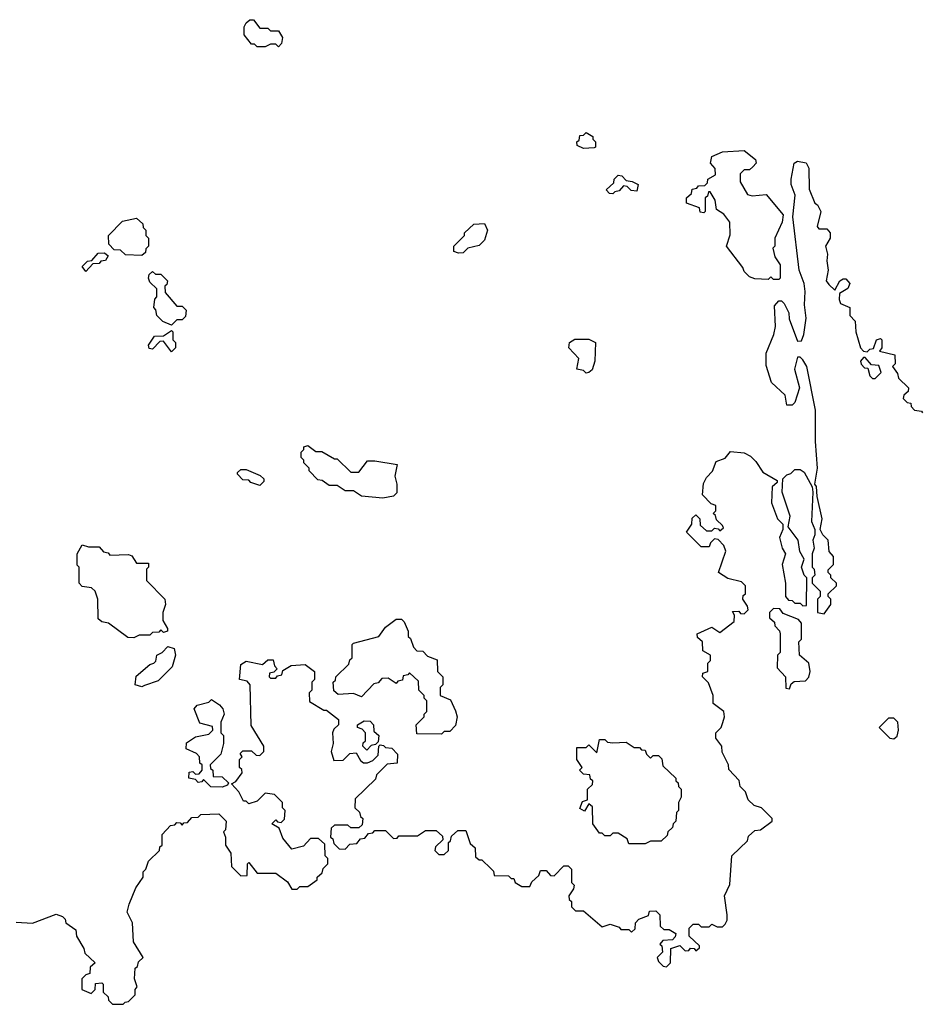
# Model space of a CAD drawing. Extents: x 1862350 to 2057294, y 212041 to 437318.
# Tile 175 of 256: x 1933038 to 1936411, y 360220 to 363902. Entities that reach past the tile are written whole.
import ezdxf

# ---------------------------------------------------------------- set-up
doc = ezdxf.new("R2010")
doc.units = 0

msp = doc.modelspace()

# ---------------------------------------------------------------- linework, layer by layer
at = {"layer": '0CON10XD'}
for points in [[(1934005, 363800), (1933995, 363810), (1933975, 363810), (1933955, 363800), (1933925, 363800), (1933915, 363810), (1933905, 363810), (1933877.5, 363845), (1933877.5, 363875), (1933885, 363890), (1933898.3, 363901.7), (1933911.7, 363901.7), (1933935, 363870), (1933965, 363870), (1933975, 363860), (1934005, 363860), (1934020, 363835), (1934017, 363813), (1934005, 363800)], [(1935145, 363420), (1935121.7, 363431.7), (1935120, 363445), (1935128.3, 363451.7), (1935131.7, 363468.3), (1935145, 363470), (1935155, 363480), (1935180, 363465), (1935180, 363455), (1935190, 363445), (1935190, 363425), (1935185, 363422.5), (1935145, 363420)], [(1935875, 362930), (1935855, 362930), (1935845, 362940), (1935835, 362930), (1935785, 362932.5), (1935765, 362940), (1935745, 362960), (1935740, 362975), (1935680, 363055), (1935693, 363097), (1935692.5, 363145), (1935670, 363175), (1935641.7, 363191.7), (1935637, 363227), (1935618.3, 363258.3), (1935611.7, 363258.3), (1935608.3, 363241.7), (1935600, 363235), (1935600, 363185), (1935595, 363180), (1935581.7, 363181.7), (1935578.3, 363198.3), (1935530, 363215), (1935530, 363235), (1935548.3, 363251.7), (1935551.7, 363268.3), (1935568.3, 363271.7), (1935575, 363280), (1935598.3, 363281.7), (1935608.3, 363291.7), (1935610, 363305), (1935638.3, 363321.7), (1935637.5, 363345), (1935620, 363365), (1935625, 363390), (1935665, 363407.5), (1935745, 363412.5), (1935788.3, 363378.3), (1935790, 363365), (1935778.3, 363351.7), (1935765, 363340), (1935745, 363340), (1935730, 363325), (1935730, 363295), (1935758.3, 363248.3), (1935775, 363242.5), (1935828.3, 363248.3), (1935891.7, 363171.7), (1935887.5, 363145), (1935860, 363085), (1935860, 363055), (1935852.5, 363047.5), (1935860, 363015), (1935880, 362985), (1935880, 362935), (1935875, 362930)], [(1935665, 362010), (1935641.7, 362031.7), (1935638.3, 362048.3), (1935630, 362055), (1935640, 362065), (1935640, 362085), (1935621.7, 362091.7), (1935590, 362125), (1935593, 362167), (1935605, 362190), (1935627, 362213), (1935640.7, 362249.3), (1935675, 362262.5), (1935695, 362287.5), (1935745, 362282.5), (1935769.3, 362269.3), (1935789.3, 362249.3), (1935815, 362210), (1935868.3, 362178.3), (1935868.3, 362171.7), (1935850, 362155), (1935847.5, 362095), (1935870, 362035), (1935890, 362015), (1935890, 361995), (1935877.5, 361965), (1935887.5, 361925), (1935900, 361905), (1935887.5, 361865), (1935900, 361795), (1935900, 361745), (1935911.7, 361731.7), (1935925, 361730), (1935935, 361720), (1935955, 361720), (1935965, 361710), (1935978.3, 361711.7), (1935980, 361815), (1935970, 361825), (1935960, 361855), (1935970, 361885), (1935953, 361913), (1935947.5, 361955), (1935910, 362005), (1935917.5, 362045), (1935887.5, 362135), (1935890, 362185), (1935905, 362200), (1935920, 362205), (1935935, 362220), (1935955, 362220), (1935969.3, 362209.3), (1936000, 362155), (1936002.5, 362135), (1935997.5, 362025), (1936010, 361995), (1936010, 361975), (1936002.5, 361955), (1936007.5, 361925), (1936000, 361905), (1936000, 361855), (1936007, 361847), (1936010, 361825), (1936000, 361815), (1936000, 361795), (1936030, 361765), (1936030, 361745), (1936020, 361735), (1936020, 361685), (1936045, 361680), (1936070, 361715), (1936070, 361735), (1936060, 361745), (1936060, 361755), (1936090, 361785), (1936090, 361795), (1936070, 361815), (1936070, 361825), (1936060, 361835), (1936060, 361845), (1936080, 361865), (1936080, 361895), (1936063, 361913), (1936060, 361955), (1936040, 361975), (1936030, 361995), (1936037.5, 362035), (1936018.3, 362118.3), (1936016.4, 362156.4), (1936010, 362165), (1936020, 362225), (1936012, 362325), (1936011.7, 362441.7), (1935980, 362605), (1935965, 362630), (1935955, 362640), (1935945, 362640), (1935933.8, 362595), (1935952.5, 362525), (1935935, 362470), (1935925, 362460), (1935905, 362460), (1935898.3, 362498.3), (1935847.5, 362545), (1935828.3, 362608.3), (1935827.5, 362655), (1935856.7, 362725), (1935862.5, 362755), (1935858.3, 362831.7), (1935875, 362850), (1935885, 362850), (1935895, 362840), (1935912.5, 362805), (1935913.6, 362783.6), (1935945, 362700), (1935959.3, 362700.7), (1935968.8, 362725), (1935976.7, 362785), (1935970.8, 362835), (1935974, 362885), (1935970, 362915), (1935950.8, 362965), (1935927.5, 363165), (1935936.7, 363245), (1935921.2, 363285), (1935921.2, 363305), (1935932.5, 363365), (1935945, 363372.5), (1935977, 363367), (1935987, 363347), (1935988.3, 363268.3), (1936010, 363215), (1936019.3, 363209.3), (1936032.5, 363185), (1936018.3, 363128.3), (1936025, 363120), (1936055, 363120), (1936067.5, 363105), (1936067.5, 363085), (1936050, 363055), (1936057.5, 363025), (1936055, 363000), (1936060, 362965), (1936052.5, 362925), (1936061.7, 362911.7), (1936085, 362890), (1936102.5, 362925), (1936115, 362932.5), (1936125, 362932.5), (1936140, 362915), (1936133, 362897), (1936101.7, 362878.3), (1936100, 362855), (1936105, 362840), (1936140, 362825), (1936140, 362795), (1936160, 362775), (1936162.5, 362735), (1936180, 362675), (1936191.7, 362661.7), (1936205, 362660), (1936215, 362670), (1936228.3, 362671.7), (1936240, 362705), (1936255, 362710), (1936260, 362705), (1936260, 362675), (1936251.7, 362661.7), (1936308.3, 362648.3), (1936310, 362615), (1936300, 362605), (1936318.3, 362578.3), (1936321.7, 362561.7), (1936360, 362525), (1936358.3, 362511.7), (1936341.7, 362498.3), (1936340, 362485), (1936355, 362470), (1936368.3, 362468.3), (1936370, 362455), (1936381.7, 362441.7), (1936408.3, 362438.3), (1936411.7, 362431.7)], [(1935255, 363250), (1935241.7, 363251.7), (1935230, 363265), (1935258.3, 363291.7), (1935260, 363305), (1935275, 363320), (1935288.3, 363318.3), (1935305, 363300), (1935327, 363297), (1935350, 363285), (1935345, 363260), (1935323, 363263), (1935308.3, 363278.3), (1935295, 363280), (1935278.3, 363261.7), (1935261.7, 363258.3), (1935255, 363250)], [(1933495, 363020), (1933433, 363023), (1933415, 363040), (1933391.7, 363041.7), (1933371.7, 363061.7), (1933370, 363095), (1933421.7, 363148.3), (1933475, 363160), (1933498.3, 363138.3), (1933500, 363125), (1933510, 363115), (1933510, 363095), (1933520, 363085), (1933520, 363055), (1933510, 363045), (1933508.3, 363031.7), (1933495, 363020)], [(1934678.3, 363028.3), (1934660, 363035), (1934660, 363055), (1934700, 363095), (1934700, 363105), (1934735, 363137.5), (1934775, 363140), (1934786.7, 363115), (1934775, 363077.5), (1934755, 363057.5), (1934713, 363047), (1934695, 363030), (1934678.3, 363028.3)], [(1933285, 362960), (1933271.7, 362978.3), (1933291.7, 362998.3), (1933308.3, 363001.7), (1933331.7, 363028.3), (1933355, 363030), (1933368.3, 363018.3), (1933358.3, 363001.7), (1933341.7, 362998.3), (1933335, 362990), (1933311.7, 362988.3), (1933285, 362960)], [(1933605, 362760), (1933573, 362773), (1933550, 362795), (1933547, 362817), (1933540, 362825), (1933543, 362857), (1933550, 362865), (1933550, 362895), (1933525, 362920), (1933520, 362935), (1933521.7, 362948.3), (1933535, 362960), (1933545, 362950), (1933565, 362950), (1933590, 362925), (1933588.3, 362911.7), (1933580, 362905), (1933581.7, 362881.7), (1933625, 362830), (1933645, 362830), (1933660, 362815), (1933658.3, 362791.7), (1933645, 362780), (1933625, 362780), (1933605, 362760)], [(1933605, 362660), (1933575, 362700), (1933561.7, 362698.3), (1933535, 362670), (1933521.7, 362671.7), (1933520, 362685), (1933541.7, 362718.3), (1933575, 362720), (1933605, 362740), (1933610, 362735), (1933610, 362705), (1933620, 362695), (1933620, 362675), (1933605, 362660)], [(1935155, 362580), (1935145, 362590), (1935120, 362595), (1935127.5, 362635), (1935090, 362675), (1935092.5, 362695), (1935113, 362707), (1935165, 362707.5), (1935190, 362695), (1935187.5, 362625), (1935177, 362593), (1935165, 362582.5), (1935155, 362580)], [(1936235, 362560), (1936257, 362583), (1936248.3, 362608.3), (1936221.7, 362611.7), (1936198.3, 362638.3), (1936191.7, 362638.3), (1936180, 362625), (1936183, 362613), (1936195, 362600), (1936208.3, 362598.3), (1936215, 362570), (1936225, 362560), (1936235, 362560)], [(1934395, 362112.5), (1934315, 362120), (1934285, 362140), (1934255, 362140), (1934225, 362160), (1934195, 362160), (1934168.3, 362178.3), (1934151.7, 362181.7), (1934120, 362215), (1934120, 362225), (1934100, 362245), (1934100, 362255), (1934090, 362265), (1934090, 362285), (1934100, 362295), (1934100, 362305), (1934115, 362310), (1934145, 362287.5), (1934167, 362287), (1934215, 362260), (1934225, 362260), (1934275, 362210), (1934305, 362210), (1934338.3, 362251.7), (1934365, 362252.5), (1934448.3, 362238.3), (1934440, 362195), (1934447.5, 362165), (1934447, 362133), (1934435, 362120), (1934395, 362112.5)], [(1933935, 362160), (1933901.7, 362171.7), (1933895, 362180), (1933871.7, 362181.7), (1933851.7, 362201.7), (1933851.7, 362208.3), (1933865, 362220), (1933885, 362220), (1933937, 362197), (1933950, 362185), (1933950, 362175), (1933935, 362160)], [(1933025, 360527.5), (1933086.4, 360523.6), (1933175, 360557.5), (1933198.3, 360548.3), (1933208.3, 360538.3), (1933210, 360525), (1933248.3, 360498.3), (1933250, 360475), (1933278.3, 360428.3), (1933281.7, 360411.7), (1933320, 360375), (1933301.7, 360358.3), (1933300, 360335), (1933285, 360330), (1933270, 360315), (1933270, 360275), (1933305, 360260), (1933320, 360275), (1933321.7, 360298.3), (1933345, 360300), (1933350, 360295), (1933350, 360265), (1933368.3, 360248.3), (1933370, 360235), (1933385, 360220), (1933425, 360220), (1933431.7, 360228.3), (1933445, 360230), (1933470, 360255), (1933470, 360275), (1933477.5, 360285), (1933467.5, 360315), (1933470, 360355), (1933478.3, 360361.7), (1933481.7, 360378.3), (1933500, 360395), (1933463, 360453), (1933460, 360525), (1933440, 360565), (1933447.5, 360595), (1933472.5, 360655), (1933500, 360695), (1933500, 360715), (1933510, 360725), (1933520, 360755), (1933560, 360795), (1933561.7, 360808.3), (1933570, 360815), (1933570, 360855), (1933601.7, 360888.3), (1933618.3, 360891.7), (1933625, 360900), (1933638.3, 360898.3), (1933645, 360890), (1933651.7, 360898.3), (1933665, 360900), (1933681.7, 360918.3), (1933705, 360920), (1933715, 360930), (1933781.7, 360931.7), (1933810, 360905), (1933807, 360873), (1933800, 360865), (1933807.5, 360845), (1933807.5, 360815), (1933827.5, 360785), (1933830, 360735), (1933865, 360700), (1933888.3, 360701.7), (1933890, 360745), (1933895, 360750), (1933925, 360710), (1933995, 360710), (1934038.3, 360678.3), (1934055, 360650), (1934075, 360650), (1934085, 360660), (1934115, 360660), (1934150, 360685), (1934150, 360695), (1934168.3, 360711.7), (1934171.7, 360728.3), (1934190, 360745), (1934190, 360765), (1934180, 360775), (1934178.3, 360818.3), (1934155, 360840), (1934125, 360840), (1934098.3, 360811.7), (1934055, 360800), (1934021.7, 360841.7), (1934008.3, 360878.3), (1933980, 360895), (1933995, 360910), (1934001.7, 360901.7), (1934015, 360900), (1934028.3, 360911.7), (1934030, 360945), (1934020, 360955), (1934020, 360975), (1933990, 361005), (1933955, 361010), (1933925, 360980), (1933895, 360970), (1933885, 360980), (1933875, 360980), (1933857.5, 361015), (1933830, 361045), (1933846.4, 361053.6), (1933870, 361085), (1933868.3, 361098.3), (1933860, 361105), (1933860, 361135), (1933870, 361145), (1933861.7, 361158.3), (1933872.5, 361167.5), (1933905, 361167.5), (1933921.7, 361151.7), (1933935, 361150), (1933950, 361165), (1933950, 361185), (1933903, 361263), (1933900, 361415), (1933888.3, 361428.3), (1933860, 361435), (1933865, 361490), (1933885, 361502.5), (1933945, 361490), (1933965, 361507.5), (1933985, 361507.5), (1933990, 361485), (1934000, 361475), (1933988.3, 361461.7), (1933971.7, 361458.3), (1933970, 361445), (1933975, 361440), (1933995, 361440), (1934001.7, 361448.3), (1934018.3, 361451.7), (1934021.7, 361468.3), (1934053, 361487), (1934105, 361490), (1934140, 361465), (1934140, 361435), (1934130, 361425), (1934130, 361395), (1934120, 361385), (1934121.7, 361351.7), (1934175, 361320), (1934185, 361320), (1934230, 361285), (1934230, 361265), (1934211.7, 361248.3), (1934207.5, 361235), (1934210, 361195), (1934202.5, 361165), (1934211.7, 361131.7), (1934247, 361133), (1934271.7, 361158.3), (1934295, 361160), (1934311.7, 361131.7), (1934323, 361123), (1934337.5, 361122.5), (1934358.3, 361131.7), (1934378.3, 361151.7), (1934380, 361185), (1934385, 361190), (1934398.3, 361188.3), (1934405, 361180), (1934428.3, 361178.3), (1934450, 361155), (1934448.3, 361121.7), (1934411.7, 361118.3), (1934371.7, 361078.3), (1934368.3, 361061.7), (1934291.7, 360988.3), (1934290, 360955), (1934308.3, 360938.3), (1934311.7, 360921.7), (1934320, 360915), (1934318.3, 360891.7), (1934305, 360880), (1934275, 360880), (1934265, 360890), (1934215, 360890), (1934201.7, 360878.3), (1934200, 360845), (1934208.3, 360838.3), (1934211.7, 360821.7), (1934231.7, 360801.7), (1934255, 360800), (1934271.7, 360818.3), (1934298.3, 360821.7), (1934311.7, 360838.3), (1934328.3, 360841.7), (1934341.7, 360858.3), (1934358.3, 360861.7), (1934365, 360870), (1934405, 360870), (1934435, 360840), (1934448.3, 360841.7), (1934455, 360850), (1934525, 360850), (1934555, 360870), (1934595, 360870), (1934618.3, 360848.3), (1934620, 360835), (1934591.7, 360808.3), (1934590, 360795), (1934605, 360780), (1934625, 360780), (1934640, 360795), (1934640, 360825), (1934648.3, 360831.7), (1934651.7, 360848.3), (1934675, 360870), (1934705, 360870), (1934721.7, 360821.7), (1934740, 360805), (1934741.7, 360771.7), (1934755, 360760), (1934765, 360760), (1934798.3, 360728.3), (1934808.3, 360718.3), (1934811.7, 360701.7), (1934865, 360700), (1934875, 360690), (1934885, 360690), (1934890, 360675), (1934915, 360660), (1934945, 360660), (1934951.7, 360678.3), (1934978.3, 360701.7), (1934985, 360720), (1935005, 360720), (1935021.7, 360701.7), (1935035, 360700), (1935071.7, 360738.3), (1935088.3, 360738.3), (1935100, 360725), (1935100, 360675), (1935110, 360665), (1935108.3, 360651.7), (1935090, 360625), (1935091.7, 360611.7), (1935100, 360605), (1935100, 360585), (1935115, 360570), (1935145, 360570), (1935215, 360510), (1935245, 360520), (1935278.3, 360508.3), (1935285, 360500), (1935315, 360500), (1935325, 360490), (1935338.3, 360501.7), (1935340, 360525), (1935351.7, 360538.3), (1935388.3, 360551.7), (1935391.7, 360568.3), (1935415, 360570), (1935430, 360555), (1935431.7, 360511.7), (1935445, 360500), (1935465, 360500), (1935490, 360485), (1935488.3, 360471.7), (1935478.3, 360461.7), (1935441.7, 360458.3), (1935430, 360445), (1935438.3, 360438.3), (1935440, 360415), (1935420, 360395), (1935425, 360380), (1935443, 360363), (1935455, 360360), (1935470, 360375), (1935471.7, 360428.3), (1935505, 360440), (1935525, 360420), (1935538.3, 360421.7), (1935545, 360430), (1935558.3, 360428.3), (1935565, 360420), (1935578.3, 360431.7), (1935578.3, 360438.3), (1935540, 360475), (1935540, 360505), (1935555, 360520), (1935575, 360520), (1935585, 360510), (1935615, 360510), (1935625, 360520), (1935645, 360510), (1935665, 360510), (1935675, 360520), (1935682.5, 360535), (1935682.5, 360555), (1935672.5, 360625), (1935691.7, 360668.3), (1935700, 360775), (1935758.3, 360831.7), (1935761.7, 360848.3), (1935785, 360870), (1935807, 360873), (1935850, 360905), (1935850, 360915), (1935810, 360955), (1935783, 360963), (1935760, 360985), (1935750, 361015), (1935730, 361035), (1935727, 361057), (1935688.3, 361098.3), (1935687.5, 361115), (1935663, 361163), (1935662.5, 361185), (1935640, 361215), (1935640, 361235), (1935660, 361255), (1935666.4, 361273.6), (1935672.5, 361295), (1935670, 361315), (1935630, 361345), (1935630, 361375), (1935611.7, 361421.7), (1935590, 361445), (1935591.7, 361458.3), (1935610, 361465), (1935610, 361495), (1935620, 361505), (1935620, 361525), (1935591.7, 361541.7), (1935590, 361575), (1935571.7, 361591.7), (1935570, 361605), (1935625, 361630), (1935655, 361610), (1935708.3, 361651.7), (1935710, 361675), (1935701.7, 361688.3), (1935725, 361690), (1935731.7, 361681.7), (1935745, 361680), (1935760, 361695), (1935758.3, 361708.3), (1935740, 361735), (1935741.7, 361748.3), (1935750, 361755), (1935750, 361785), (1935735, 361800), (1935685, 361812.5), (1935650, 361835), (1935677.5, 361915), (1935670, 361935), (1935648.3, 361958.3), (1935635, 361960), (1935620, 361945), (1935615, 361930), (1935585, 361930), (1935530, 361985), (1935550, 362015), (1935551.7, 362038.3), (1935565, 362050), (1935580, 362035), (1935581.7, 362011.7), (1935605, 361990), (1935625, 361990), (1935635, 362000), (1935648.3, 361998.3), (1935655, 361990), (1935668.3, 362001.7), (1935665, 362010)], [(1933465, 361590), (1933441.7, 361591.7), (1933370, 361645), (1933345, 361650), (1933331.7, 361661.7), (1933330, 361735), (1933320, 361765), (1933307, 361777), (1933271.7, 361781.7), (1933260, 361795), (1933260, 361855), (1933252.5, 361862.5), (1933252.5, 361905), (1933271.7, 361938.3), (1933295, 361930), (1933335, 361930), (1933351.7, 361911.7), (1933368.3, 361908.3), (1933375, 361900), (1933445, 361902.5), (1933456.7, 361896.7), (1933475, 361870), (1933520, 361870), (1933520, 361855), (1933512.5, 361847.5), (1933512.5, 361805), (1933580, 361735), (1933582.5, 361715), (1933572.5, 361685), (1933572.5, 361655), (1933590, 361625), (1933590, 361615), (1933575, 361610), (1933565, 361620), (1933558.3, 361611.7), (1933535, 361610), (1933525, 361600), (1933485, 361600), (1933465, 361590)], [(1935915, 361400), (1935921.7, 361418.3), (1935933, 361427), (1935975, 361430), (1935987, 361443), (1935992.5, 361465), (1935987.5, 361495), (1935952.5, 361525), (1935950, 361575), (1935960, 361585), (1935960, 361645), (1935948.3, 361658.3), (1935891.7, 361681.7), (1935878.3, 361698.3), (1935855, 361700), (1935840, 361685), (1935840, 361665), (1935858.3, 361648.3), (1935860, 361635), (1935877, 361617), (1935880, 361605), (1935880, 361535), (1935870, 361525), (1935868.3, 361478.3), (1935900, 361445), (1935901.7, 361401.7), (1935915, 361400)], [(1934615, 361230), (1934521.7, 361231.7), (1934520, 361265), (1934550, 361295), (1934550, 361305), (1934560, 361315), (1934560, 361355), (1934550, 361365), (1934550, 361375), (1934530, 361395), (1934528.3, 361428.3), (1934495, 361460), (1934488.3, 361451.7), (1934471.7, 361448.3), (1934468.3, 361431.7), (1934451.7, 361428.3), (1934445, 361420), (1934415, 361440), (1934391.7, 361438.3), (1934378.3, 361421.7), (1934361.7, 361418.3), (1934315, 361370), (1934285, 361382.5), (1934228.3, 361378.3), (1934211.7, 361391.7), (1934210, 361425), (1934218.3, 361431.7), (1934220, 361445), (1934268.3, 361491.7), (1934271.7, 361508.3), (1934280, 361515), (1934280, 361565), (1934285, 361570), (1934380, 361595), (1934405, 361630), (1934445, 361660), (1934465, 361660), (1934475, 361650), (1934490, 361615), (1934490, 361595), (1934498.3, 361588.3), (1934510, 361555), (1934521.7, 361541.7), (1934545, 361540), (1934561.7, 361521.7), (1934598.3, 361508.3), (1934600, 361465), (1934620, 361445), (1934620, 361415), (1934610, 361405), (1934610, 361375), (1934648.3, 361358.3), (1934667, 361317), (1934672.5, 361295), (1934667, 361263), (1934645, 361240), (1934625, 361240), (1934615, 361230)], [(1933495, 361407.5), (1933470, 361415), (1933473.6, 361446.4), (1933525, 361490), (1933540, 361495), (1933547, 361503), (1933550, 361525), (1933570, 361535), (1933591.7, 361558.3), (1933615, 361550), (1933620, 361525), (1933608.3, 361481.7), (1933555, 361430), (1933505, 361412.5), (1933495, 361407.5)], [(1933795, 361032.5), (1933753, 361033), (1933725, 361060), (1933718.3, 361051.7), (1933705, 361050), (1933695, 361060), (1933670, 361065), (1933671.7, 361088.3), (1933685, 361090), (1933695, 361080), (1933708.3, 361081.7), (1933720, 361095), (1933720, 361115), (1933711.7, 361121.7), (1933710, 361145), (1933698.3, 361158.3), (1933660, 361175), (1933661.7, 361198.3), (1933695, 361220), (1933745, 361230), (1933760, 361245), (1933758.3, 361258.3), (1933711.7, 361271.7), (1933690, 361325), (1933701.7, 361338.3), (1933745, 361350), (1933755, 361360), (1933785, 361340), (1933797.5, 361325), (1933802.5, 361305), (1933790, 361275), (1933790, 361235), (1933800, 361225), (1933800, 361195), (1933790, 361155), (1933750, 361115), (1933751.7, 361101.7), (1933760, 361095), (1933761.7, 361071.7), (1933795, 361070), (1933818.3, 361048.3), (1933815, 361040), (1933795, 361032.5)], [(1936305, 361212.5), (1936317, 361223), (1936322.5, 361245), (1936320, 361275), (1936305, 361290), (1936285, 361290), (1936250, 361255), (1936290, 361215), (1936305, 361212.5)], [(1934335, 361170), (1934320, 361185), (1934321.7, 361198.3), (1934330, 361205), (1934330, 361235), (1934318.3, 361248.3), (1934300, 361255), (1934300, 361265), (1934325, 361280), (1934348.3, 361278.3), (1934360, 361265), (1934361.7, 361241.7), (1934380, 361225), (1934378.3, 361201.7), (1934368.3, 361191.7), (1934351.7, 361188.3), (1934335, 361170)], [(1935375, 360820), (1935315, 360820), (1935308.3, 360838.3), (1935275, 360860), (1935255, 360860), (1935245, 360850), (1935225, 360850), (1935215, 360860), (1935205, 360860), (1935180, 360895), (1935178.3, 360958.3), (1935165, 360970), (1935148.3, 360941.7), (1935131.7, 360951.7), (1935141.7, 360978.3), (1935160, 360985), (1935160, 361025), (1935178.3, 361041.7), (1935180, 361055), (1935171.7, 361061.7), (1935168.3, 361078.3), (1935145, 361080), (1935130, 361095), (1935140, 361105), (1935120, 361135), (1935120, 361180), (1935155, 361180), (1935165, 361190), (1935195, 361160), (1935205, 361210), (1935225, 361210), (1935235, 361200), (1935255, 361197.5), (1935305, 361200), (1935335, 361180), (1935355, 361180), (1935361.7, 361171.7), (1935375, 361170), (1935380, 361155), (1935395, 361140), (1935405, 361150), (1935425, 361150), (1935438.3, 361138.3), (1935441.7, 361111.7), (1935490, 361065), (1935490, 361055), (1935498.3, 361048.3), (1935500, 361035), (1935510, 361025), (1935510, 360995), (1935500, 360975), (1935500, 360945), (1935493, 360937), (1935490, 360905), (1935480, 360895), (1935478.3, 360881.7), (1935460, 360865), (1935458.3, 360851.7), (1935435, 360830), (1935395, 360830), (1935375, 360820)]]:
    msp.add_lwpolyline(points, dxfattribs=at)

doc.saveas('drawing.dxf')
